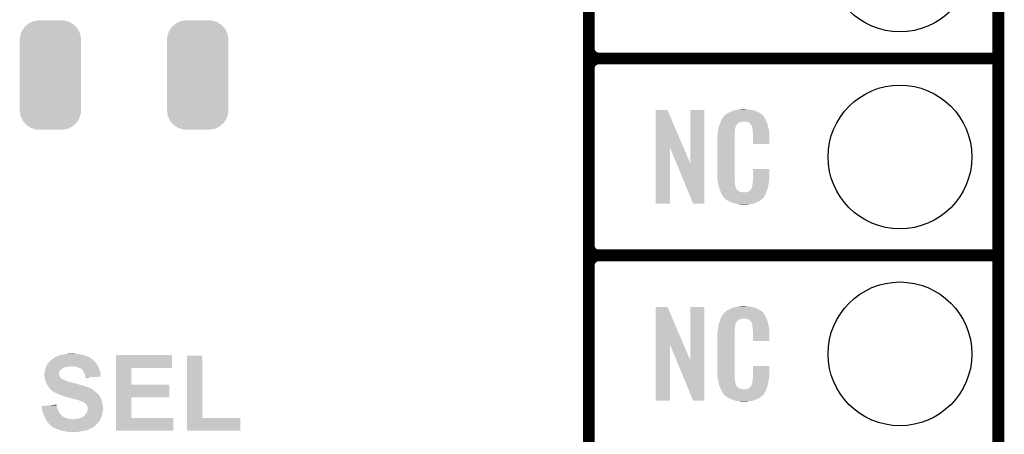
# Model space of a CAD drawing. Extents: x -1.3 to 24.2, y -3.9 to 53.4.
# Tile 19 of 35: x 11.5 to 24.2, y 9.1 to 14.5. Entities that reach past the tile are written whole.
import ezdxf

# ---------------------------------------------------------------- set-up
doc = ezdxf.new("R2010")
doc.units = 0
doc.layers.get('0').update_dxf_attribs({"linetype": 'CONTINUOUS'})
for name, color, linetype in [('CURRENT_16_CLICK_V100_GKO', 5, 'CONTINUOUS'), ('CURRENT_16_CLICK_V100_GTO', 14, 'CONTINUOUS'), ('CURRENT_16_CLICK_V100_GTS', 12, 'CONTINUOUS')]:
    doc.layers.add(name, color=color, linetype=linetype)

# ---------------------------------------------------------------- blocks, each defined once
blk = doc.blocks.new('CUSTOM_69')
for points in [[(-0.33428, 0.61995), (-0.306186, 0.64416), (0.330934, 0.61995), (0.31007, 0.64416)], [(-0.306186, 0.64416), (-0.280266, 0.666496), (0.31007, 0.64416), (0.275606, 0.666496)], [(-0.280266, 0.666496), (-0.244112, 0.682936), (0.275606, 0.666496), (0.250236, 0.682936)], [(-0.244112, 0.682936), (-0.21536, 0.69601), (0.250236, 0.682936), (0.206508, 0.69601)], [(-0.21536, 0.69601), (-0.16405, 0.70336), (0.206508, 0.69601), (0.181922, 0.70336)], [(-0.16405, 0.70336), (-0.14478, 0.70612), (0.181922, 0.70336), (0.14478, 0.70612)], [(-0.39348, 0.491802), (-0.383484, 0.52524), (0.39092, 0.491802), (0.38613, 0.52524)], [(-0.383484, 0.52524), (-0.373056, 0.560116), (0.38613, 0.52524), (0.370272, 0.560116)], [(-0.373056, 0.560116), (-0.353596, 0.590146), (0.370272, 0.560116), (0.356616, 0.590146)], [(-0.353596, 0.590146), (-0.33428, 0.61995), (0.356616, 0.590146), (0.330934, 0.61995)], [(-0.39624, 0.45466), (-0.39348, 0.491802), (0.39624, 0.45466), (0.39092, 0.491802)], [(-0.39624, -0.45466), (-0.39624, 0.45466), (0.39624, -0.45466), (0.39624, 0.45466)], [(-0.390918, -0.491802), (-0.39624, -0.45466), (0.39348, -0.491802), (0.39624, -0.45466)], [(-0.38613, -0.52524), (-0.390918, -0.491802), (0.383482, -0.52524), (0.39348, -0.491802)], [(-0.37027, -0.560116), (-0.38613, -0.52524), (0.373056, -0.560116), (0.383482, -0.52524)], [(-0.356616, -0.590146), (-0.37027, -0.560116), (0.353594, -0.590146), (0.373056, -0.560116)], [(-0.330932, -0.61995), (-0.356616, -0.590146), (0.33428, -0.61995), (0.353594, -0.590146)], [(-0.31007, -0.64416), (-0.330932, -0.61995), (0.306184, -0.64416), (0.33428, -0.61995)], [(-0.275604, -0.666496), (-0.31007, -0.64416), (0.280266, -0.666496), (0.306184, -0.64416)], [(-0.250236, -0.682936), (-0.275604, -0.666496), (0.24411, -0.682936), (0.280266, -0.666496)], [(-0.206506, -0.69601), (-0.250236, -0.682936), (0.21536, -0.69601), (0.24411, -0.682936)], [(-0.181922, -0.70336), (-0.206506, -0.69601), (0.164048, -0.70336), (0.21536, -0.69601)], [(-0.14478, -0.70612), (-0.181922, -0.70336), (0.14478, -0.70612), (0.164048, -0.70336)]]:
    blk.add_solid(points)
blk = doc.blocks.new('ROUND_38')
blk.add_circle((0, 0), 0.927)

msp = doc.modelspace()

# ---------------------------------------------------------------- linework, layer by layer
at = {"layer": 'CURRENT_16_CLICK_V100_GKO', "const_width": 0.1524}
msp.add_lwpolyline([(24.13, -1.27), (24.13, 51.054)], dxfattribs=at)
at = {"layer": 'CURRENT_16_CLICK_V100_GTO', "const_width": 0.1524}
for points in [[(18.8468, -0.5588), (18.8468, 18.3388)], [(18.8468, 14.097), (18.8468, 16.383)], [(18.9738, 13.97), (24.13, 13.97)], [(18.9738, 13.97), (24.13, 13.97)], [(18.8468, 11.557), (18.8468, 13.843)], [(18.9738, 11.43), (24.13, 11.43)], [(18.9738, 11.43), (24.13, 11.43)], [(18.8468, 9.017), (18.8468, 11.303)]]:
    msp.add_lwpolyline(points, dxfattribs=at)
for points in [[(18.8468, 14.097, 0.4142136), (18.9738, 13.97)], [(18.9738, 13.97, 0.4142136), (18.8468, 13.843)], [(18.9738, 13.97, 0.4142136), (18.8468, 13.843)], [(18.8468, 11.557, 0.4142136), (18.9738, 11.43)], [(18.9738, 11.43, 0.4142136), (18.8468, 11.303)], [(18.9738, 11.43, 0.4142136), (18.8468, 11.303)]]:
    msp.add_lwpolyline(points, format="xyb", dxfattribs=at)
at = {"layer": 'CURRENT_16_CLICK_V100_GTO'}
for points in [[(19.707874, 12.816718), (19.707882, 13.304504), (20.070868, 12.816718), (19.862804, 13.304504)], [(19.707882, 13.304504), (19.707884, 13.30452), (19.862804, 13.304504), (19.707884, 13.30452)], [(20.15744, 12.613758), (20.157462, 13.304496), (20.337766, 12.613758), (20.33778, 13.304496)], [(20.157462, 13.304496), (20.157464, 13.30452), (20.33778, 13.304496), (20.157464, 13.30452)], [(20.562644, 13.18768), (20.576094, 13.21054), (21.12264, 13.18768), (21.109942, 13.21054)], [(20.576094, 13.21054), (20.579086, 13.215622), (21.109942, 13.21054), (21.106132, 13.215622)], [(20.579086, 13.215622), (20.58416, 13.218164), (21.106132, 13.215622), (21.104226, 13.218164)], [(20.58416, 13.218164), (20.58619, 13.220702), (21.104226, 13.218164), (21.102322, 13.220702)], [(20.58619, 13.220702), (20.59025, 13.225776), (21.102322, 13.220702), (21.099782, 13.225776)], [(20.59025, 13.225776), (20.59432, 13.230862), (21.099782, 13.225776), (21.095424, 13.230862)], [(20.59432, 13.230862), (20.608834, 13.24356), (21.095424, 13.230862), (21.084542, 13.24356)], [(20.608834, 13.24356), (20.614642, 13.24864), (21.084542, 13.24356), (21.077432, 13.24864)], [(20.614642, 13.24864), (20.626618, 13.256262), (21.077432, 13.24864), (21.06676, 13.256262)], [(20.626618, 13.256262), (20.642582, 13.26642), (21.06676, 13.256262), (21.04983, 13.26642)], [(20.642582, 13.26642), (20.66798, 13.27912), (21.04983, 13.26642), (21.02866, 13.27912)], [(20.66798, 13.27912), (20.67814, 13.2842), (21.02866, 13.27912), (21.016324, 13.2842)], [(20.67814, 13.2842), (20.703538, 13.29436), (21.016324, 13.2842), (20.991652, 13.29436)], [(20.703538, 13.29436), (20.711158, 13.2969), (20.991652, 13.29436), (20.985482, 13.2969)], [(20.711158, 13.2969), (20.7264, 13.30198), (20.985482, 13.2969), (20.966432, 13.30198)], [(20.7264, 13.30198), (20.743334, 13.30706), (20.966432, 13.30198), (20.947382, 13.30706)], [(20.743334, 13.30706), (20.751802, 13.3096), (20.947382, 13.30706), (20.927062, 13.3096)], [(20.751802, 13.3096), (20.78228, 13.31214), (20.927062, 13.3096), (20.90674, 13.31214)], [(20.78228, 13.31214), (20.79752, 13.31468), (20.90674, 13.31214), (20.891502, 13.31468)], [(20.79752, 13.31468), (20.812762, 13.31722), (20.876262, 13.31468), (20.863562, 13.31722)], [(20.52066, 13.073382), (20.526272, 13.091158), (20.73679, 13.073382), (20.741638, 13.091158)], [(20.526272, 13.091158), (20.533492, 13.114018), (20.741638, 13.091158), (20.754338, 13.114018)], [(20.533492, 13.114018), (20.5359, 13.12164), (20.754338, 13.114018), (20.761956, 13.12164)], [(20.5359, 13.12164), (20.536788, 13.124182), (20.761956, 13.12164), (20.764498, 13.124182)], [(20.536788, 13.124182), (20.538564, 13.129256), (20.764498, 13.124182), (20.767038, 13.129256)], [(20.538564, 13.129256), (20.542122, 13.139418), (20.767038, 13.129256), (20.779742, 13.139418)], [(20.542122, 13.139418), (20.547454, 13.154658), (20.779742, 13.139418), (20.817836, 13.154658)], [(20.547454, 13.154658), (20.547456, 13.15466), (20.817836, 13.154658), (20.866098, 13.15466)], [(20.547456, 13.15466), (20.549232, 13.159738), (21.139694, 13.15466), (21.13788, 13.159738)], [(20.549232, 13.159738), (20.55368, 13.172442), (21.13788, 13.159738), (21.130952, 13.172442)], [(20.55368, 13.172442), (20.562644, 13.18768), (21.130952, 13.172442), (21.12264, 13.18768)], [(20.88388, 13.15212), (20.866098, 13.15466), (21.140602, 13.15212), (21.139694, 13.15466)], [(20.896578, 13.14958), (20.88388, 13.15212), (21.141508, 13.14958), (21.140602, 13.15212)], [(20.921974, 13.13688), (20.896578, 13.14958), (21.146044, 13.13688), (21.141508, 13.14958)], [(20.924518, 13.131804), (20.921974, 13.13688), (21.147856, 13.131804), (21.146044, 13.13688)], [(20.931052, 13.12418), (20.924518, 13.131804), (21.150578, 13.12418), (21.147856, 13.131804)], [(20.939758, 13.11402), (20.931052, 13.12418), (21.153568, 13.11402), (21.150578, 13.12418)], [(20.94992, 13.09116), (20.939758, 13.11402), (21.160292, 13.09116), (21.153568, 13.11402)], [(20.953984, 13.081002), (20.94992, 13.09116), (21.16328, 13.081002), (21.160292, 13.09116)], [(20.954998, 13.078464), (20.953984, 13.081002), (21.163764, 13.078464), (21.16328, 13.081002)], [(20.50542, 12.96162), (20.50796, 12.9794), (20.7264, 12.96162), (20.7264, 12.9794)], [(20.50542, 12.943842), (20.50542, 12.96162), (20.7264, 12.943842), (20.7264, 12.96162)], [(20.50796, 12.9794), (20.508242, 12.981938), (20.7264, 12.9794), (20.7264, 12.981938)], [(20.508242, 12.981938), (20.5105, 13.00226), (20.7264, 12.981938), (20.72894, 13.00226)], [(20.5105, 13.00226), (20.512756, 13.022578), (20.72894, 13.00226), (20.72894, 13.022578)], [(20.512756, 13.022578), (20.51304, 13.02512), (20.72894, 13.022578), (20.729448, 13.02512)], [(20.51304, 13.02512), (20.514642, 13.035278), (20.729448, 13.02512), (20.73148, 13.035278)], [(20.514642, 13.035278), (20.516648, 13.047978), (20.73148, 13.035278), (20.73148, 13.047978)], [(20.516648, 13.047978), (20.518252, 13.058138), (20.73148, 13.047978), (20.73402, 13.058138)], [(20.518252, 13.058138), (20.519054, 13.063218), (20.73402, 13.058138), (20.73402, 13.063218)], [(20.519054, 13.063218), (20.52066, 13.073382), (20.73402, 13.063218), (20.73679, 13.073382)], [(20.955, 13.070842), (20.954998, 13.078464), (21.165216, 13.070842), (21.163764, 13.078464)], [(20.95754, 13.058138), (20.955, 13.070842), (21.167636, 13.058138), (21.165216, 13.070842)], [(20.96008, 13.04036), (20.95754, 13.058138), (21.171022, 13.04036), (21.167636, 13.058138)], [(20.961058, 13.027658), (20.96008, 13.04036), (21.17344, 13.027658), (21.171022, 13.04036)], [(20.96262, 13.00734), (20.961058, 13.027658), (21.173436, 13.00734), (21.17344, 13.027658)], [(20.96262, 12.867664), (20.96262, 13.00734), (21.173416, 12.867664), (21.173436, 13.00734)], [(20.50288, 12.931142), (20.50542, 12.943842), (20.7264, 12.931142), (20.7264, 12.943842)], [(20.50288, 12.48156), (20.50288, 12.931142), (20.7264, 12.48156), (20.7264, 12.931142)], [(21.173416, 12.86764), (20.96262, 12.867664), (21.173416, 12.86764), (21.173416, 12.867664)], [(19.70786, 12.095504), (19.707874, 12.816718), (19.895796, 12.095504), (19.89582, 12.816718)], [(19.97945, 12.613758), (19.89582, 12.816718), (20.15744, 12.613758), (20.070868, 12.816718)], [(20.192996, 12.095496), (19.97945, 12.613758), (20.337756, 12.095496), (20.337766, 12.613758)], [(20.505232, 12.41806), (20.50288, 12.48156), (20.7264, 12.41806), (20.7264, 12.48156)], [(20.96262, 12.40282), (20.962642, 12.542496), (21.17344, 12.40282), (21.17344, 12.542496)], [(20.962642, 12.542496), (20.962644, 12.54252), (21.17344, 12.542496), (20.962644, 12.54252)], [(20.50542, 12.412982), (20.505232, 12.41806), (20.727126, 12.412982), (20.7264, 12.41806)], [(20.50763, 12.400278), (20.50542, 12.412982), (20.72894, 12.400278), (20.727126, 12.412982)], [(20.511606, 12.377418), (20.50763, 12.400278), (20.72894, 12.377418), (20.72894, 12.400278)], [(20.51558, 12.35456), (20.511606, 12.377418), (20.73255, 12.35456), (20.72894, 12.377418)], [(20.520662, 12.32916), (20.51558, 12.35456), (20.73656, 12.32916), (20.73255, 12.35456)], [(20.525234, 12.306298), (20.520662, 12.32916), (20.74164, 12.306298), (20.73656, 12.32916)], [(20.949922, 12.303762), (20.955, 12.329162), (21.15566, 12.303762), (21.161636, 12.329162)], [(20.955, 12.329162), (20.955002, 12.331704), (21.161636, 12.329162), (21.162234, 12.331704)], [(20.955002, 12.331704), (20.95754, 12.336784), (21.162234, 12.331704), (21.163428, 12.336784)], [(20.95754, 12.344402), (20.958048, 12.346942), (21.165222, 12.344402), (21.16582, 12.346942)], [(20.95754, 12.336784), (20.95754, 12.344402), (21.163428, 12.336784), (21.165222, 12.344402)], [(20.958048, 12.346942), (20.96008, 12.357102), (21.16582, 12.346942), (21.167174, 12.357102)], [(20.96008, 12.3698), (20.961984, 12.38504), (21.168866, 12.3698), (21.1709, 12.38504)], [(20.96008, 12.357102), (20.96008, 12.3698), (21.167174, 12.357102), (21.168866, 12.3698)], [(20.961984, 12.38504), (20.96262, 12.390122), (21.1709, 12.38504), (21.171626, 12.390122)], [(20.96262, 12.390122), (20.96262, 12.40282), (21.171626, 12.390122), (21.17344, 12.40282)], [(20.52574, 12.303762), (20.525234, 12.306298), (20.74291, 12.303762), (20.74164, 12.306298)], [(20.533062, 12.285982), (20.52574, 12.303762), (20.751802, 12.285982), (20.74291, 12.303762)], [(20.53411, 12.283436), (20.533062, 12.285982), (20.754342, 12.283436), (20.751802, 12.285982)], [(20.5362, 12.278362), (20.53411, 12.283436), (20.756884, 12.278362), (20.754342, 12.283436)], [(20.538292, 12.273278), (20.5362, 12.278362), (20.764502, 12.273278), (20.756884, 12.278362)], [(20.54143, 12.26566), (20.538292, 12.273278), (20.77212, 12.26566), (20.764502, 12.273278)], [(20.54352, 12.26058), (20.54143, 12.26566), (20.779742, 12.26058), (20.77212, 12.26566)], [(20.545474, 12.2555), (20.54352, 12.26058), (20.787362, 12.2555), (20.779742, 12.26058)], [(20.548406, 12.24788), (20.545474, 12.2555), (20.802604, 12.24788), (20.787362, 12.2555)], [(20.55036, 12.2428), (20.548406, 12.24788), (20.848322, 12.2428), (20.802604, 12.24788)], [(20.55622, 12.22756), (20.55036, 12.2428), (21.130408, 12.22756), (21.136684, 12.2428)], [(20.563278, 12.21486), (20.55622, 12.22756), (21.12518, 12.21486), (21.130408, 12.22756)], [(20.568922, 12.204698), (20.563278, 12.21486), (21.119082, 12.204698), (21.12518, 12.21486)], [(20.579076, 12.189466), (20.568922, 12.204698), (21.109942, 12.189466), (21.119082, 12.204698)], [(20.848322, 12.2428), (20.858482, 12.242802), (21.136684, 12.2428), (21.136686, 12.242802)], [(20.858482, 12.242802), (20.866104, 12.24534), (21.136686, 12.242802), (21.13773, 12.24534)], [(20.876262, 12.24534), (20.901662, 12.25042), (21.13773, 12.24534), (21.139822, 12.25042)], [(20.901662, 12.25042), (20.914356, 12.258038), (21.139822, 12.25042), (21.14296, 12.258038)], [(20.914356, 12.258038), (20.91436, 12.25804), (21.14296, 12.258038), (21.14296, 12.25804)], [(20.91436, 12.25804), (20.924522, 12.265666), (21.14296, 12.25804), (21.145078, 12.265666)], [(20.924522, 12.265666), (20.927062, 12.270738), (21.145078, 12.265666), (21.146486, 12.270738)], [(20.927062, 12.270738), (20.937222, 12.280902), (21.146486, 12.270738), (21.14931, 12.280902)], [(20.937222, 12.280902), (20.94992, 12.30376), (21.14931, 12.280902), (21.15566, 12.30376)], [(20.94992, 12.30376), (20.949922, 12.303762), (21.15566, 12.30376), (21.15566, 12.303762)], [(19.895796, 12.09548), (19.70786, 12.095504), (19.895796, 12.09548), (19.895796, 12.095504)], [(20.337756, 12.09548), (20.192996, 12.095496), (20.337756, 12.09548), (20.337756, 12.095496)], [(20.57908, 12.184384), (20.579076, 12.189466), (21.106894, 12.184384), (21.109942, 12.189466)], [(20.586702, 12.17676), (20.57908, 12.184384), (21.10232, 12.17676), (21.106894, 12.184384)], [(20.59178, 12.17168), (20.586702, 12.17676), (21.099776, 12.17168), (21.10232, 12.17676)], [(20.59686, 12.166598), (20.59178, 12.17168), (21.093424, 12.166598), (21.099776, 12.17168)], [(20.602786, 12.16152), (20.59686, 12.166598), (21.08708, 12.16152), (21.093424, 12.166598)], [(20.614638, 12.15136), (20.602786, 12.16152), (21.075228, 12.15136), (21.08708, 12.16152)], [(20.622768, 12.14628), (20.614638, 12.15136), (21.069302, 12.14628), (21.075228, 12.15136)], [(20.65122, 12.1285), (20.622768, 12.14628), (21.043902, 12.1285), (21.069302, 12.14628)], [(20.65528, 12.125962), (20.65122, 12.1285), (21.037978, 12.125962), (21.043902, 12.1285)], [(20.687936, 12.11326), (20.65528, 12.125962), (21.00834, 12.11326), (21.037978, 12.125962)], [(20.701, 12.108178), (20.687936, 12.11326), (20.99527, 12.108178), (21.00834, 12.11326)], [(20.744178, 12.09548), (20.701, 12.108178), (20.962618, 12.09548), (20.99527, 12.108178)], [(20.771274, 12.0904), (20.744178, 12.09548), (20.939758, 12.0904), (20.962618, 12.09548)], [(20.78482, 12.08786), (20.771274, 12.0904), (20.91182, 12.08786), (20.939758, 12.0904)], [(20.800058, 12.08532), (20.78482, 12.08786), (20.896578, 12.08532), (20.91182, 12.08786)], [(20.827998, 12.08278), (20.817838, 12.08532), (20.881338, 12.08278), (20.896578, 12.08532)], [(19.707874, 10.276718), (19.707882, 10.764504), (20.070868, 10.276718), (19.862804, 10.764504)], [(19.707882, 10.764504), (19.707884, 10.76452), (19.862804, 10.764504), (19.707884, 10.76452)], [(20.15744, 10.073758), (20.157462, 10.764496), (20.337766, 10.073758), (20.33778, 10.764496)], [(20.157462, 10.764496), (20.157464, 10.76452), (20.33778, 10.764496), (20.157464, 10.76452)], [(20.562644, 10.64768), (20.576094, 10.67054), (21.12264, 10.64768), (21.109942, 10.67054)], [(20.576094, 10.67054), (20.579086, 10.675622), (21.109942, 10.67054), (21.106132, 10.675622)], [(20.579086, 10.675622), (20.58416, 10.678164), (21.106132, 10.675622), (21.104226, 10.678164)], [(20.58416, 10.678164), (20.58619, 10.680702), (21.104226, 10.678164), (21.102322, 10.680702)], [(20.58619, 10.680702), (20.59025, 10.685776), (21.102322, 10.680702), (21.099782, 10.685776)], [(20.59025, 10.685776), (20.59432, 10.690862), (21.099782, 10.685776), (21.095424, 10.690862)], [(20.59432, 10.690862), (20.608834, 10.70356), (21.095424, 10.690862), (21.084542, 10.70356)], [(20.608834, 10.70356), (20.614642, 10.70864), (21.084542, 10.70356), (21.077432, 10.70864)], [(20.614642, 10.70864), (20.626618, 10.716262), (21.077432, 10.70864), (21.06676, 10.716262)], [(20.626618, 10.716262), (20.642582, 10.72642), (21.06676, 10.716262), (21.04983, 10.72642)], [(20.642582, 10.72642), (20.66798, 10.73912), (21.04983, 10.72642), (21.02866, 10.73912)], [(20.66798, 10.73912), (20.67814, 10.7442), (21.02866, 10.73912), (21.016324, 10.7442)], [(20.67814, 10.7442), (20.703538, 10.75436), (21.016324, 10.7442), (20.991652, 10.75436)], [(20.703538, 10.75436), (20.711158, 10.7569), (20.991652, 10.75436), (20.985482, 10.7569)], [(20.711158, 10.7569), (20.7264, 10.76198), (20.985482, 10.7569), (20.966432, 10.76198)], [(20.7264, 10.76198), (20.743334, 10.76706), (20.966432, 10.76198), (20.947382, 10.76706)], [(20.743334, 10.76706), (20.751802, 10.7696), (20.947382, 10.76706), (20.927062, 10.7696)], [(20.751802, 10.7696), (20.78228, 10.77214), (20.927062, 10.7696), (20.90674, 10.77214)], [(20.78228, 10.77214), (20.79752, 10.77468), (20.90674, 10.77214), (20.891502, 10.77468)], [(20.79752, 10.77468), (20.812762, 10.77722), (20.876262, 10.77468), (20.863562, 10.77722)], [(20.52066, 10.533382), (20.526272, 10.551158), (20.73679, 10.533382), (20.741638, 10.551158)], [(20.526272, 10.551158), (20.533492, 10.574018), (20.741638, 10.551158), (20.754338, 10.574018)], [(20.533492, 10.574018), (20.5359, 10.58164), (20.754338, 10.574018), (20.761956, 10.58164)], [(20.5359, 10.58164), (20.536788, 10.584182), (20.761956, 10.58164), (20.764498, 10.584182)], [(20.536788, 10.584182), (20.538564, 10.589256), (20.764498, 10.584182), (20.767038, 10.589256)], [(20.538564, 10.589256), (20.542122, 10.599418), (20.767038, 10.589256), (20.779742, 10.599418)], [(20.542122, 10.599418), (20.547454, 10.614658), (20.779742, 10.599418), (20.817836, 10.614658)], [(20.547454, 10.614658), (20.547456, 10.61466), (20.817836, 10.614658), (20.866098, 10.61466)], [(20.547456, 10.61466), (20.549232, 10.619738), (21.139694, 10.61466), (21.13788, 10.619738)], [(20.549232, 10.619738), (20.55368, 10.632442), (21.13788, 10.619738), (21.130952, 10.632442)], [(20.55368, 10.632442), (20.562644, 10.64768), (21.130952, 10.632442), (21.12264, 10.64768)], [(20.88388, 10.61212), (20.866098, 10.61466), (21.140602, 10.61212), (21.139694, 10.61466)], [(20.896578, 10.60958), (20.88388, 10.61212), (21.141508, 10.60958), (21.140602, 10.61212)], [(20.921974, 10.59688), (20.896578, 10.60958), (21.146044, 10.59688), (21.141508, 10.60958)], [(20.924518, 10.591804), (20.921974, 10.59688), (21.147856, 10.591804), (21.146044, 10.59688)], [(20.931052, 10.58418), (20.924518, 10.591804), (21.150578, 10.58418), (21.147856, 10.591804)], [(20.939758, 10.57402), (20.931052, 10.58418), (21.153568, 10.57402), (21.150578, 10.58418)], [(20.94992, 10.55116), (20.939758, 10.57402), (21.160292, 10.55116), (21.153568, 10.57402)], [(20.953984, 10.541002), (20.94992, 10.55116), (21.16328, 10.541002), (21.160292, 10.55116)], [(20.954998, 10.538464), (20.953984, 10.541002), (21.163764, 10.538464), (21.16328, 10.541002)], [(20.50542, 10.42162), (20.50796, 10.4394), (20.7264, 10.42162), (20.7264, 10.4394)], [(20.50542, 10.403842), (20.50542, 10.42162), (20.7264, 10.403842), (20.7264, 10.42162)], [(20.50796, 10.4394), (20.508242, 10.441938), (20.7264, 10.4394), (20.7264, 10.441938)], [(20.508242, 10.441938), (20.5105, 10.46226), (20.7264, 10.441938), (20.72894, 10.46226)], [(20.5105, 10.46226), (20.512756, 10.482578), (20.72894, 10.46226), (20.72894, 10.482578)], [(20.512756, 10.482578), (20.51304, 10.48512), (20.72894, 10.482578), (20.729448, 10.48512)], [(20.51304, 10.48512), (20.514642, 10.495278), (20.729448, 10.48512), (20.73148, 10.495278)], [(20.514642, 10.495278), (20.516648, 10.507978), (20.73148, 10.495278), (20.73148, 10.507978)], [(20.516648, 10.507978), (20.518252, 10.518138), (20.73148, 10.507978), (20.73402, 10.518138)], [(20.518252, 10.518138), (20.519054, 10.523218), (20.73402, 10.518138), (20.73402, 10.523218)], [(20.519054, 10.523218), (20.52066, 10.533382), (20.73402, 10.523218), (20.73679, 10.533382)], [(20.955, 10.530842), (20.954998, 10.538464), (21.165216, 10.530842), (21.163764, 10.538464)], [(20.95754, 10.518138), (20.955, 10.530842), (21.167636, 10.518138), (21.165216, 10.530842)], [(20.96008, 10.50036), (20.95754, 10.518138), (21.171022, 10.50036), (21.167636, 10.518138)], [(20.961058, 10.487658), (20.96008, 10.50036), (21.17344, 10.487658), (21.171022, 10.50036)], [(20.96262, 10.46734), (20.961058, 10.487658), (21.173436, 10.46734), (21.17344, 10.487658)], [(20.96262, 10.327664), (20.96262, 10.46734), (21.173416, 10.327664), (21.173436, 10.46734)], [(20.50288, 10.391142), (20.50542, 10.403842), (20.7264, 10.391142), (20.7264, 10.403842)], [(20.50288, 9.94156), (20.50288, 10.391142), (20.7264, 9.94156), (20.7264, 10.391142)], [(21.173416, 10.32764), (20.96262, 10.327664), (21.173416, 10.32764), (21.173416, 10.327664)], [(12.1031, 10.15746), (12.12088, 10.16), (12.260578, 10.15746), (12.2428, 10.16)], [(12.12088, 10.16), (12.138662, 10.16254), (12.225022, 10.16), (12.209778, 10.16254)], [(19.70786, 9.555504), (19.707874, 10.276718), (19.895796, 9.555504), (19.89582, 10.276718)], [(19.97945, 10.073758), (19.89582, 10.276718), (20.15744, 10.073758), (20.070868, 10.276718)], [(11.864342, 10.030458), (11.871958, 10.03808), (12.497818, 10.030458), (12.49172, 10.03808)], [(11.871958, 10.03808), (11.8745, 10.040622), (12.49172, 10.03808), (12.489814, 10.040622)], [(11.8745, 10.040622), (11.882122, 10.05078), (12.489814, 10.040622), (12.482196, 10.05078)], [(11.882122, 10.05078), (11.8999, 10.068558), (12.482196, 10.05078), (12.46886, 10.068558)], [(11.8999, 10.068558), (11.90498, 10.073638), (12.46886, 10.068558), (12.463778, 10.073638)], [(11.90498, 10.073638), (11.907522, 10.07618), (12.463778, 10.073638), (12.458706, 10.07618)], [(11.907522, 10.07618), (11.912586, 10.081244), (12.458706, 10.07618), (12.456166, 10.081244)], [(11.912586, 10.081244), (11.912602, 10.08126), (12.456166, 10.081244), (12.453624, 10.08126)], [(11.912602, 10.08126), (11.932194, 10.0965), (12.453624, 10.08126), (12.435842, 10.0965)], [(11.932194, 10.0965), (11.93546, 10.09904), (12.435842, 10.0965), (12.431778, 10.09904)], [(11.93546, 10.09904), (11.950698, 10.1092), (12.431778, 10.09904), (12.415518, 10.1092)], [(11.950698, 10.1092), (11.958318, 10.11428), (12.415518, 10.1092), (12.40536, 10.11428)], [(11.958318, 10.11428), (11.969496, 10.11936), (12.40536, 10.11428), (12.3952, 10.11936)], [(11.969496, 10.11936), (11.986264, 10.12698), (12.3952, 10.11936), (12.378054, 10.12698)], [(11.986264, 10.12698), (11.988806, 10.126986), (12.378054, 10.12698), (12.37804, 10.126986)], [(11.988806, 10.126986), (11.99134, 10.12952), (12.37804, 10.126986), (12.372338, 10.12952)], [(11.99134, 10.12952), (11.991344, 10.129522), (12.372338, 10.12952), (12.372332, 10.129522)], [(11.991344, 10.129522), (12.001502, 10.1346), (12.372332, 10.129522), (12.357098, 10.1346)], [(12.001502, 10.1346), (12.016742, 10.13968), (12.357098, 10.1346), (12.341858, 10.13968)], [(12.016742, 10.13968), (12.029442, 10.142222), (12.341858, 10.13968), (12.334232, 10.142222)], [(12.029442, 10.142222), (12.035784, 10.144758), (12.334232, 10.142222), (12.326622, 10.144758)], [(12.035784, 10.144758), (12.042142, 10.1473), (12.326622, 10.144758), (12.312222, 10.1473)], [(12.042142, 10.1473), (12.07008, 10.15238), (12.312222, 10.1473), (12.28344, 10.15238)], [(12.07008, 10.15238), (12.1031, 10.15746), (12.28344, 10.15238), (12.260578, 10.15746)], [(12.748278, 9.97966), (12.748282, 10.144736), (13.472136, 9.97966), (13.47216, 10.144736)], [(12.748282, 10.144736), (12.748284, 10.14476), (13.47216, 10.144736), (12.748284, 10.14476)], [(13.662664, 9.3345), (13.662682, 10.137116), (13.860804, 9.3345), (13.86078, 10.137116)], [(13.662682, 10.137116), (13.662684, 10.13714), (13.86078, 10.137116), (13.662684, 10.13714)], [(20.192996, 9.555496), (19.97945, 10.073758), (20.337756, 9.555496), (20.337766, 10.073758)], [(11.8237, 9.903462), (11.826238, 9.916158), (12.014202, 9.903462), (12.0142, 9.916158)], [(11.826238, 9.916158), (11.82624, 9.91616), (12.0142, 9.916158), (12.0142, 9.91616)], [(11.82624, 9.91616), (11.829868, 9.92886), (12.0142, 9.91616), (12.016738, 9.92886)], [(11.829868, 9.92886), (11.83132, 9.933942), (12.016738, 9.92886), (12.02055, 9.933942)], [(11.83132, 9.933942), (11.831884, 9.93902), (12.02055, 9.933942), (12.02436, 9.93902)], [(11.831884, 9.93902), (11.833578, 9.95426), (12.02436, 9.93902), (12.03452, 9.95426)], [(11.833578, 9.95426), (11.833862, 9.956802), (12.03452, 9.95426), (12.037062, 9.956802)], [(11.833862, 9.956802), (11.835552, 9.961874), (12.037062, 9.956802), (12.042134, 9.961874)], [(11.835552, 9.961874), (11.835554, 9.96188), (12.042134, 9.961874), (12.044678, 9.96188)], [(11.835554, 9.96188), (11.839786, 9.97458), (12.044678, 9.96188), (12.065002, 9.97458)], [(11.839786, 9.97458), (11.84148, 9.97966), (12.065002, 9.97458), (12.07516, 9.97966)], [(11.84148, 9.97966), (11.843512, 9.98474), (12.07516, 9.97966), (12.08532, 9.98474)], [(11.843512, 9.98474), (11.846558, 9.992358), (12.08532, 9.98474), (12.108178, 9.992358)], [(11.846558, 9.992358), (11.847576, 9.9949), (12.108178, 9.992358), (12.1285, 9.9949)], [(11.847576, 9.9949), (11.849608, 9.99998), (12.1285, 9.9949), (12.16406, 9.99998)], [(11.849608, 9.99998), (11.85164, 10.00506), (12.51712, 9.99998), (12.51458, 10.00506)], [(11.85164, 10.00506), (11.854178, 10.010138), (12.51458, 10.00506), (12.51204, 10.010138)], [(11.854178, 10.010138), (11.861802, 10.02538), (12.51204, 10.010138), (12.50188, 10.02538)], [(11.861802, 10.02538), (11.864342, 10.030458), (12.50188, 10.02538), (12.497818, 10.030458)], [(12.20724, 9.99744), (12.176762, 9.99998), (12.51839, 9.99744), (12.51712, 9.99998)], [(12.232638, 9.9949), (12.20724, 9.99744), (12.51966, 9.9949), (12.51839, 9.99744)], [(12.25296, 9.98728), (12.232638, 9.9949), (12.522518, 9.98728), (12.51966, 9.9949)], [(12.27074, 9.982202), (12.25296, 9.98728), (12.524422, 9.982202), (12.522518, 9.98728)], [(12.28344, 9.97712), (12.27074, 9.982202), (12.526328, 9.97712), (12.524422, 9.982202)], [(12.28852, 9.97458), (12.28344, 9.97712), (12.52728, 9.97458), (12.526328, 9.97712)], [(12.293596, 9.972042), (12.28852, 9.97458), (12.528368, 9.972042), (12.52728, 9.97458)], [(12.298674, 9.966966), (12.293596, 9.972042), (12.530544, 9.966966), (12.528368, 9.972042)], [(12.301214, 9.96696), (12.298674, 9.966966), (12.530546, 9.96696), (12.530544, 9.966966)], [(12.309686, 9.9568), (12.301214, 9.96696), (12.5349, 9.9568), (12.530546, 9.96696)], [(12.31392, 9.95172), (12.309686, 9.9568), (12.536806, 9.95172), (12.5349, 9.9568)], [(12.324808, 9.936478), (12.31392, 9.95172), (12.54252, 9.936478), (12.536806, 9.95172)], [(12.32662, 9.93394), (12.324808, 9.936478), (12.543084, 9.93394), (12.54252, 9.936478)], [(12.336778, 9.918702), (12.32662, 9.93394), (12.546472, 9.918702), (12.543084, 9.93394)], [(12.3444, 9.89838), (12.336778, 9.918702), (12.550988, 9.89838), (12.546472, 9.918702)], [(12.748274, 9.76376), (12.748278, 9.979636), (12.946404, 9.76376), (12.94638, 9.979636)], [(12.748278, 9.979636), (12.748278, 9.97966), (12.94638, 9.979636), (13.472136, 9.97966)], [(20.505232, 9.87806), (20.50288, 9.94156), (20.7264, 9.87806), (20.7264, 9.94156)], [(20.96262, 9.86282), (20.962642, 10.002496), (21.17344, 9.86282), (21.17344, 10.002496)], [(20.962642, 10.002496), (20.962644, 10.00252), (21.17344, 10.002496), (20.962644, 10.00252)], [(11.8237, 9.890762), (11.8237, 9.903462), (12.014202, 9.890762), (12.014202, 9.903462)], [(11.823702, 9.890758), (11.8237, 9.890762), (12.014202, 9.890758), (12.014202, 9.890762)], [(11.824548, 9.88314), (11.823702, 9.890758), (12.01674, 9.88314), (12.014202, 9.890758)], [(11.825676, 9.872978), (11.824548, 9.88314), (12.021822, 9.872978), (12.01674, 9.88314)], [(11.82624, 9.8679), (11.825676, 9.872978), (12.023092, 9.8679), (12.021822, 9.872978)], [(11.826876, 9.862816), (11.82624, 9.8679), (12.024362, 9.862816), (12.023092, 9.8679)], [(11.828146, 9.85266), (11.826876, 9.862816), (12.031982, 9.85266), (12.024362, 9.862816)], [(11.82878, 9.847582), (11.828146, 9.85266), (12.03706, 9.847582), (12.031982, 9.85266)], [(11.830234, 9.8425), (11.82878, 9.847582), (12.04214, 9.8425), (12.03706, 9.847582)], [(11.831684, 9.83742), (11.830234, 9.8425), (12.049762, 9.83742), (12.04214, 9.8425)], [(11.83241, 9.83488), (11.831684, 9.83742), (12.054842, 9.83488), (12.049762, 9.83742)], [(11.833138, 9.832336), (11.83241, 9.83488), (12.06246, 9.832336), (12.054842, 9.83488)], [(11.834588, 9.827258), (11.833138, 9.832336), (12.067546, 9.827258), (12.06246, 9.832336)], [(11.835314, 9.824718), (11.834588, 9.827258), (12.077702, 9.824718), (12.067546, 9.827258)], [(11.838218, 9.81456), (11.835314, 9.824718), (12.1031, 9.81456), (12.077702, 9.824718)], [(11.838942, 9.81202), (11.838218, 9.81456), (12.108182, 9.81202), (12.1031, 9.81456)], [(11.840756, 9.80694), (11.838942, 9.81202), (12.118342, 9.80694), (12.108182, 9.81202)], [(11.84257, 9.801862), (11.840756, 9.80694), (12.13358, 9.801862), (12.118342, 9.80694)], [(11.846198, 9.7917), (11.84257, 9.801862), (12.17422, 9.7917), (12.13358, 9.801862)], [(11.848012, 9.78662), (11.846198, 9.7917), (12.197078, 9.78662), (12.17422, 9.7917)], [(11.850734, 9.779), (11.848012, 9.78662), (12.22248, 9.779), (12.197078, 9.78662)], [(11.85164, 9.77646), (11.850734, 9.779), (12.230104, 9.77646), (12.22248, 9.779)], [(12.34694, 9.890758), (12.3444, 9.89838), (12.55268, 9.890758), (12.550988, 9.89838)], [(12.349478, 9.88314), (12.34694, 9.890758), (12.552672, 9.88314), (12.55268, 9.890758)], [(12.35202, 9.870442), (12.349478, 9.88314), (12.55266, 9.870442), (12.552672, 9.88314)], [(12.354562, 9.86536), (12.35202, 9.870442), (12.552656, 9.86536), (12.55266, 9.870442)], [(12.357098, 9.860284), (12.354562, 9.86536), (12.421976, 9.860284), (12.552656, 9.86536)], [(12.3571, 9.857764), (12.357098, 9.860284), (12.3571, 9.857764), (12.421976, 9.860284)], [(20.50542, 9.872982), (20.505232, 9.87806), (20.727126, 9.872982), (20.7264, 9.87806)], [(20.50763, 9.860278), (20.50542, 9.872982), (20.72894, 9.860278), (20.727126, 9.872982)], [(20.511606, 9.837418), (20.50763, 9.860278), (20.72894, 9.837418), (20.72894, 9.860278)], [(20.51558, 9.81456), (20.511606, 9.837418), (20.73255, 9.81456), (20.72894, 9.837418)], [(20.520662, 9.78916), (20.51558, 9.81456), (20.73656, 9.78916), (20.73255, 9.81456)], [(20.525234, 9.766298), (20.520662, 9.78916), (20.74164, 9.766298), (20.73656, 9.78916)], [(20.949922, 9.763762), (20.955, 9.789162), (21.15566, 9.763762), (21.161636, 9.789162)], [(20.955, 9.789162), (20.955002, 9.791704), (21.161636, 9.789162), (21.162234, 9.791704)], [(20.955002, 9.791704), (20.95754, 9.796784), (21.162234, 9.791704), (21.163428, 9.796784)], [(20.95754, 9.804402), (20.958048, 9.806942), (21.165222, 9.804402), (21.16582, 9.806942)], [(20.95754, 9.796784), (20.95754, 9.804402), (21.163428, 9.796784), (21.165222, 9.804402)], [(20.958048, 9.806942), (20.96008, 9.817102), (21.16582, 9.806942), (21.167174, 9.817102)], [(20.96008, 9.8298), (20.961984, 9.84504), (21.168866, 9.8298), (21.1709, 9.84504)], [(20.96008, 9.817102), (20.96008, 9.8298), (21.167174, 9.817102), (21.168866, 9.8298)], [(20.961984, 9.84504), (20.96262, 9.850122), (21.1709, 9.84504), (21.171626, 9.850122)], [(20.96262, 9.850122), (20.96262, 9.86282), (21.171626, 9.850122), (21.17344, 9.86282)], [(11.85164, 9.776458), (11.85164, 9.77646), (12.23519, 9.776458), (12.235182, 9.77646)], [(11.853258, 9.773918), (11.85164, 9.776458), (12.245342, 9.773918), (12.23519, 9.776458)], [(11.85649, 9.76884), (11.853258, 9.773918), (12.258042, 9.76884), (12.245342, 9.773918)], [(11.858106, 9.766298), (11.85649, 9.76884), (12.27074, 9.766298), (12.258042, 9.76884)], [(11.864572, 9.75614), (11.858106, 9.766298), (12.30122, 9.75614), (12.27074, 9.766298)], [(11.86942, 9.74852), (11.864572, 9.75614), (12.327894, 9.74852), (12.30122, 9.75614)], [(11.877038, 9.735822), (11.86942, 9.74852), (12.37234, 9.735822), (12.327894, 9.74852)], [(11.886566, 9.72312), (11.877038, 9.735822), (12.40536, 9.72312), (12.37234, 9.735822)], [(11.892282, 9.7155), (11.886566, 9.72312), (12.420598, 9.7155), (12.40536, 9.72312)], [(11.897998, 9.70788), (11.892282, 9.7155), (12.433302, 9.70788), (12.420598, 9.7155)], [(11.898016, 9.707856), (11.897998, 9.70788), (12.43584, 9.707856), (12.433302, 9.70788)], [(11.8999, 9.705342), (11.898016, 9.707856), (12.435856, 9.705342), (12.43584, 9.707856)], [(11.89991, 9.705334), (11.8999, 9.705342), (12.435856, 9.705334), (12.435856, 9.705342)], [(11.904982, 9.700262), (11.89991, 9.705334), (12.445996, 9.700262), (12.435856, 9.705334)], [(11.904986, 9.70026), (11.904982, 9.700262), (12.445998, 9.70026), (12.445996, 9.700262)], [(11.910054, 9.69772), (11.904986, 9.70026), (12.450232, 9.69772), (12.445998, 9.70026)], [(11.912598, 9.692644), (11.910054, 9.69772), (12.458694, 9.692644), (12.450232, 9.69772)], [(11.912604, 9.69264), (11.912598, 9.692644), (12.4587, 9.69264), (12.458694, 9.692644)], [(11.9253, 9.68248), (11.912604, 9.69264), (12.470892, 9.68248), (12.4587, 9.69264)], [(11.94054, 9.67232), (11.9253, 9.68248), (12.483084, 9.67232), (12.470892, 9.68248)], [(11.94943, 9.66724), (11.94054, 9.67232), (12.48918, 9.66724), (12.483084, 9.67232)], [(11.958318, 9.66216), (11.94943, 9.66724), (12.494988, 9.66216), (12.48918, 9.66724)], [(11.9761, 9.65454), (11.958318, 9.66216), (12.503696, 9.65454), (12.494988, 9.66216)], [(11.98626, 9.64946), (11.9761, 9.65454), (12.509502, 9.64946), (12.503696, 9.65454)], [(12.74827, 9.59866), (12.748274, 9.763736), (13.436576, 9.59866), (13.4366, 9.763736)], [(12.748274, 9.763736), (12.748274, 9.76376), (13.4366, 9.763736), (12.946404, 9.76376)], [(20.52574, 9.763762), (20.525234, 9.766298), (20.74291, 9.763762), (20.74164, 9.766298)], [(20.533062, 9.745982), (20.52574, 9.763762), (20.751802, 9.745982), (20.74291, 9.763762)], [(20.53411, 9.743436), (20.533062, 9.745982), (20.754342, 9.743436), (20.751802, 9.745982)], [(20.5362, 9.738362), (20.53411, 9.743436), (20.756884, 9.738362), (20.754342, 9.743436)], [(20.538292, 9.733278), (20.5362, 9.738362), (20.764502, 9.733278), (20.756884, 9.738362)], [(20.54143, 9.72566), (20.538292, 9.733278), (20.77212, 9.72566), (20.764502, 9.733278)], [(20.54352, 9.72058), (20.54143, 9.72566), (20.779742, 9.72058), (20.77212, 9.72566)], [(20.545474, 9.7155), (20.54352, 9.72058), (20.787362, 9.7155), (20.779742, 9.72058)], [(20.548406, 9.70788), (20.545474, 9.7155), (20.802604, 9.70788), (20.787362, 9.7155)], [(20.55036, 9.7028), (20.548406, 9.70788), (20.848322, 9.7028), (20.802604, 9.70788)], [(20.55622, 9.68756), (20.55036, 9.7028), (21.130408, 9.68756), (21.136684, 9.7028)], [(20.563278, 9.67486), (20.55622, 9.68756), (21.12518, 9.67486), (21.130408, 9.68756)], [(20.568922, 9.664698), (20.563278, 9.67486), (21.119082, 9.664698), (21.12518, 9.67486)], [(20.579076, 9.649466), (20.568922, 9.664698), (21.109942, 9.649466), (21.119082, 9.664698)], [(20.848322, 9.7028), (20.858482, 9.702802), (21.136684, 9.7028), (21.136686, 9.702802)], [(20.858482, 9.702802), (20.866104, 9.70534), (21.136686, 9.702802), (21.13773, 9.70534)], [(20.876262, 9.70534), (20.901662, 9.71042), (21.13773, 9.70534), (21.139822, 9.71042)], [(20.901662, 9.71042), (20.914356, 9.718038), (21.139822, 9.71042), (21.14296, 9.718038)], [(20.914356, 9.718038), (20.91436, 9.71804), (21.14296, 9.718038), (21.14296, 9.71804)], [(20.91436, 9.71804), (20.924522, 9.725666), (21.14296, 9.71804), (21.145078, 9.725666)], [(20.924522, 9.725666), (20.927062, 9.730738), (21.145078, 9.725666), (21.146486, 9.730738)], [(20.927062, 9.730738), (20.937222, 9.740902), (21.146486, 9.730738), (21.14931, 9.740902)], [(20.937222, 9.740902), (20.94992, 9.76376), (21.14931, 9.740902), (21.15566, 9.76376)], [(20.94992, 9.76376), (20.949922, 9.763762), (21.15566, 9.76376), (21.15566, 9.763762)], [(12.01166, 9.63676), (11.98626, 9.64946), (12.520616, 9.63676), (12.509502, 9.64946)], [(12.032992, 9.629142), (12.01166, 9.63676), (12.52728, 9.629142), (12.520616, 9.63676)], [(12.04722, 9.62406), (12.032992, 9.629142), (12.531092, 9.62406), (12.52728, 9.629142)], [(12.065002, 9.61644), (12.04722, 9.62406), (12.536806, 9.61644), (12.531092, 9.62406)], [(12.080238, 9.611362), (12.065002, 9.61644), (12.540614, 9.611362), (12.536806, 9.61644)], [(12.095478, 9.60882), (12.080238, 9.611362), (12.54252, 9.60882), (12.540614, 9.611362)], [(12.095484, 9.608818), (12.095478, 9.60882), (12.54252, 9.608818), (12.54252, 9.60882)], [(12.108178, 9.603742), (12.095484, 9.608818), (12.542524, 9.603742), (12.54252, 9.608818)], [(12.10821, 9.603734), (12.108178, 9.603742), (12.542524, 9.603734), (12.542524, 9.603742)], [(12.128498, 9.598662), (12.10821, 9.603734), (12.545908, 9.598662), (12.542524, 9.603734)], [(12.133576, 9.596122), (12.128498, 9.598662), (12.5476, 9.596122), (12.545908, 9.598662)], [(12.133578, 9.59612), (12.133576, 9.596122), (12.547602, 9.59612), (12.5476, 9.596122)], [(12.15644, 9.59104), (12.133578, 9.59612), (12.55065, 9.59104), (12.547602, 9.59612)], [(12.17676, 9.58596), (12.15644, 9.59104), (12.553696, 9.58596), (12.55065, 9.59104)], [(12.185658, 9.583418), (12.17676, 9.58596), (12.55522, 9.583418), (12.553696, 9.58596)], [(12.212318, 9.5758), (12.185658, 9.583418), (12.558486, 9.5758), (12.55522, 9.583418)], [(12.22756, 9.57326), (12.212318, 9.5758), (12.559574, 9.57326), (12.558486, 9.5758)], [(12.240258, 9.57072), (12.22756, 9.57326), (12.560662, 9.57072), (12.559574, 9.57326)], [(12.250418, 9.56564), (12.240258, 9.57072), (12.56284, 9.56564), (12.560662, 9.57072)], [(12.250426, 9.565638), (12.250418, 9.56564), (12.56284, 9.565638), (12.56284, 9.56564)], [(12.26058, 9.563098), (12.250426, 9.565638), (12.563406, 9.563098), (12.56284, 9.565638)], [(12.275822, 9.55802), (12.26058, 9.563098), (12.564534, 9.55802), (12.563406, 9.563098)], [(12.285978, 9.555482), (12.275822, 9.55802), (12.565098, 9.555482), (12.564534, 9.55802)], [(12.291056, 9.552942), (12.285978, 9.555482), (12.565662, 9.552942), (12.565098, 9.555482)], [(12.293596, 9.55294), (12.291056, 9.552942), (12.565664, 9.55294), (12.565662, 9.552942)], [(12.311378, 9.54532), (12.293596, 9.55294), (12.567356, 9.54532), (12.565664, 9.55294)], [(12.315608, 9.542782), (12.311378, 9.54532), (12.56792, 9.542782), (12.567356, 9.54532)], [(12.324078, 9.5377), (12.315608, 9.542782), (12.569446, 9.5377), (12.56792, 9.542782)], [(12.336782, 9.53262), (12.324078, 9.5377), (12.57097, 9.53262), (12.569446, 9.5377)], [(12.34694, 9.525), (12.336782, 9.53262), (12.573256, 9.525), (12.57097, 9.53262)], [(12.35456, 9.51992), (12.34694, 9.525), (12.57478, 9.51992), (12.573256, 9.525)], [(12.748264, 9.3345), (12.74827, 9.598636), (12.946404, 9.3345), (12.94638, 9.598636)], [(12.74827, 9.598636), (12.74827, 9.59866), (12.94638, 9.598636), (13.436576, 9.59866)], [(19.895796, 9.55548), (19.70786, 9.555504), (19.895796, 9.55548), (19.895796, 9.555504)], [(20.337756, 9.55548), (20.192996, 9.555496), (20.337756, 9.55548), (20.337756, 9.555496)], [(20.57908, 9.644384), (20.579076, 9.649466), (21.106894, 9.644384), (21.109942, 9.649466)], [(20.586702, 9.63676), (20.57908, 9.644384), (21.10232, 9.63676), (21.106894, 9.644384)], [(20.59178, 9.63168), (20.586702, 9.63676), (21.099776, 9.63168), (21.10232, 9.63676)], [(20.59686, 9.626598), (20.59178, 9.63168), (21.093424, 9.626598), (21.099776, 9.63168)], [(20.602786, 9.62152), (20.59686, 9.626598), (21.08708, 9.62152), (21.093424, 9.626598)], [(20.614638, 9.61136), (20.602786, 9.62152), (21.075228, 9.61136), (21.08708, 9.62152)], [(20.622768, 9.60628), (20.614638, 9.61136), (21.069302, 9.60628), (21.075228, 9.61136)], [(20.65122, 9.5885), (20.622768, 9.60628), (21.043902, 9.5885), (21.069302, 9.60628)], [(20.65528, 9.585962), (20.65122, 9.5885), (21.037978, 9.585962), (21.043902, 9.5885)], [(20.687936, 9.57326), (20.65528, 9.585962), (21.00834, 9.57326), (21.037978, 9.585962)], [(20.701, 9.568178), (20.687936, 9.57326), (20.99527, 9.568178), (21.00834, 9.57326)], [(20.744178, 9.55548), (20.701, 9.568178), (20.962618, 9.55548), (20.99527, 9.568178)], [(20.771274, 9.5504), (20.744178, 9.55548), (20.939758, 9.5504), (20.962618, 9.55548)], [(20.78482, 9.54786), (20.771274, 9.5504), (20.91182, 9.54786), (20.939758, 9.5504)], [(20.800058, 9.54532), (20.78482, 9.54786), (20.896578, 9.54532), (20.91182, 9.54786)], [(20.827998, 9.54278), (20.817838, 9.54532), (20.881338, 9.54278), (20.896578, 9.54532)], [(11.788162, 9.486898), (11.815398, 9.489438), (11.984448, 9.486898), (11.983722, 9.489438)], [(11.790692, 9.47166), (11.788162, 9.486898), (11.9888, 9.47166), (11.984448, 9.486898)], [(11.79322, 9.45642), (11.790692, 9.47166), (11.994516, 9.45642), (11.9888, 9.47166)], [(11.794144, 9.45134), (11.79322, 9.45642), (11.99642, 9.45134), (11.994516, 9.45642)], [(11.7983, 9.42848), (11.794144, 9.45134), (12.00404, 9.42848), (11.99642, 9.45134)], [(11.80592, 9.403082), (11.7983, 9.42848), (12.01674, 9.403082), (12.00404, 9.42848)], [(11.812016, 9.382758), (11.80592, 9.403082), (12.029442, 9.382758), (12.01674, 9.403082)], [(11.815398, 9.489438), (11.86985, 9.494516), (11.983722, 9.489438), (11.981182, 9.494516)], [(11.86985, 9.494516), (11.924322, 9.499596), (11.981182, 9.494516), (11.98118, 9.499596)], [(11.924322, 9.499596), (11.978646, 9.504662), (11.98118, 9.499596), (11.978646, 9.504662)], [(12.3571, 9.51738), (12.35456, 9.51992), (12.57554, 9.51738), (12.57478, 9.51992)], [(12.362174, 9.512306), (12.3571, 9.51738), (12.576386, 9.512306), (12.57554, 9.51738)], [(12.36218, 9.509762), (12.362174, 9.512306), (12.57681, 9.509762), (12.576386, 9.512306)], [(12.3698, 9.4996), (12.36218, 9.509762), (12.578504, 9.4996), (12.57681, 9.509762)], [(12.374878, 9.491984), (12.3698, 9.4996), (12.579774, 9.491984), (12.578504, 9.4996)], [(12.3698, 9.397998), (12.371978, 9.403082), (12.574522, 9.397998), (12.57554, 9.403082)], [(12.371978, 9.403082), (12.37742, 9.41578), (12.57554, 9.403082), (12.577354, 9.41578)], [(12.37615, 9.486898), (12.374878, 9.491984), (12.58062, 9.486898), (12.579774, 9.491984)], [(12.377418, 9.481822), (12.37615, 9.486898), (12.58062, 9.481822), (12.58062, 9.486898)], [(12.382498, 9.471664), (12.377418, 9.481822), (12.58062, 9.471664), (12.58062, 9.481822)], [(12.37742, 9.41578), (12.379112, 9.420858), (12.577354, 9.41578), (12.57808, 9.420858)], [(12.379112, 9.420858), (12.382498, 9.431018), (12.57808, 9.420858), (12.58062, 9.431018)], [(12.3825, 9.464044), (12.382498, 9.471664), (12.58062, 9.464044), (12.58062, 9.471664)], [(12.382498, 9.431018), (12.3825, 9.431022), (12.58062, 9.431018), (12.58062, 9.431022)], [(12.385038, 9.456422), (12.3825, 9.464044), (12.58062, 9.456422), (12.58062, 9.464044)], [(12.3825, 9.431022), (12.38504, 9.451342), (12.58062, 9.431022), (12.58062, 9.451342)], [(12.38504, 9.451342), (12.385038, 9.456422), (12.58062, 9.451342), (12.58062, 9.456422)], [(11.813538, 9.37768), (11.812016, 9.382758), (12.03452, 9.37768), (12.029442, 9.382758)], [(11.8237, 9.35482), (11.813538, 9.37768), (12.05738, 9.35482), (12.03452, 9.37768)], [(11.823702, 9.354818), (11.8237, 9.35482), (12.057382, 9.354818), (12.05738, 9.35482)], [(11.82751, 9.3472), (11.823702, 9.354818), (12.070082, 9.3472), (12.057382, 9.354818)], [(11.83132, 9.33958), (11.82751, 9.3472), (12.08786, 9.33958), (12.070082, 9.3472)], [(11.83386, 9.3345), (11.83132, 9.33958), (12.101408, 9.3345), (12.08786, 9.33958)], [(11.835312, 9.33196), (11.83386, 9.3345), (12.10818, 9.33196), (12.101408, 9.3345)], [(11.839668, 9.32434), (11.835312, 9.33196), (12.13104, 9.32434), (12.10818, 9.33196)], [(11.84257, 9.31926), (11.839668, 9.32434), (12.15898, 9.31926), (12.13104, 9.32434)], [(11.84402, 9.316722), (11.84257, 9.31926), (12.191974, 9.316722), (12.15898, 9.31926)], [(11.844022, 9.31672), (11.84402, 9.316722), (12.191998, 9.31672), (12.191974, 9.316722)], [(11.85164, 9.298942), (11.844022, 9.31672), (12.537666, 9.298942), (12.547366, 9.31672)], [(11.855704, 9.293862), (11.85164, 9.298942), (12.534894, 9.293862), (12.537666, 9.298942)], [(11.857742, 9.291316), (11.855704, 9.293862), (12.529822, 9.291316), (12.534894, 9.293862)], [(11.876026, 9.268458), (11.857742, 9.291316), (12.514578, 9.268458), (12.529822, 9.291316)], [(12.20724, 9.31672), (12.22502, 9.31926), (12.547366, 9.31672), (12.548752, 9.31926)], [(12.22502, 9.31926), (12.245338, 9.3218), (12.548752, 9.31926), (12.55014, 9.3218)], [(12.245338, 9.3218), (12.268198, 9.32688), (12.55014, 9.3218), (12.552448, 9.32688)], [(12.268198, 9.32688), (12.2936, 9.3345), (12.552448, 9.32688), (12.555912, 9.3345)], [(12.2936, 9.3345), (12.313918, 9.34466), (12.555912, 9.3345), (12.56053, 9.34466)], [(12.313918, 9.34466), (12.322044, 9.349738), (12.56053, 9.34466), (12.56284, 9.349738)], [(12.322044, 9.349738), (12.334242, 9.35736), (12.56284, 9.349738), (12.564918, 9.35736)], [(12.334242, 9.35736), (12.336786, 9.357366), (12.564918, 9.35736), (12.56492, 9.357366)], [(12.336786, 9.357366), (12.3444, 9.36498), (12.56492, 9.357366), (12.566996, 9.36498)], [(12.3444, 9.36498), (12.349482, 9.372602), (12.566996, 9.36498), (12.569074, 9.372602)], [(12.349482, 9.372602), (12.35456, 9.37768), (12.569074, 9.372602), (12.57046, 9.37768)], [(12.35456, 9.37768), (12.35964, 9.38276), (12.57046, 9.37768), (12.571474, 9.38276)], [(12.35964, 9.38276), (12.3698, 9.397998), (12.571474, 9.38276), (12.574522, 9.397998)], [(12.74826, 9.169424), (12.748264, 9.334476), (13.489916, 9.169424), (13.48994, 9.334476)], [(12.748264, 9.334476), (12.748264, 9.3345), (13.48994, 9.334476), (12.946404, 9.3345)], [(13.66266, 9.169424), (13.662664, 9.334476), (14.350976, 9.169424), (14.351, 9.334476)], [(13.662664, 9.334476), (13.662664, 9.3345), (14.351, 9.334476), (13.860804, 9.3345)], [(11.88212, 9.26084), (11.876026, 9.268458), (12.506958, 9.26084), (12.514578, 9.268458)], [(11.88974, 9.25068), (11.88212, 9.26084), (12.496798, 9.25068), (12.506958, 9.26084)], [(11.894822, 9.243064), (11.88974, 9.25068), (12.489182, 9.243064), (12.496798, 9.25068)], [(11.899896, 9.240522), (11.894822, 9.243064), (12.48664, 9.240522), (12.489182, 9.243064)], [(11.90498, 9.235442), (11.899896, 9.240522), (12.48156, 9.235442), (12.48664, 9.240522)], [(11.904984, 9.23544), (11.90498, 9.235442), (12.481558, 9.23544), (12.48156, 9.235442)], [(11.925302, 9.2202), (11.904984, 9.23544), (12.461964, 9.2202), (12.481558, 9.23544)], [(11.92937, 9.217658), (11.925302, 9.2202), (12.458698, 9.217658), (12.461964, 9.2202)], [(11.94562, 9.207502), (11.92937, 9.217658), (12.441768, 9.207502), (12.458698, 9.217658)], [(11.957054, 9.20242), (11.94562, 9.207502), (12.433298, 9.20242), (12.441768, 9.207502)], [(11.991342, 9.18718), (11.957054, 9.20242), (12.400286, 9.18718), (12.433298, 9.20242)], [(11.991348, 9.187178), (11.991342, 9.18718), (12.400282, 9.187178), (12.400286, 9.18718)], [(11.998962, 9.18464), (11.991348, 9.187178), (12.397736, 9.18464), (12.400282, 9.187178)], [(11.998974, 9.184636), (11.998962, 9.18464), (12.392654, 9.184636), (12.397736, 9.18464)], [(12.0142, 9.17956), (11.998974, 9.184636), (12.385042, 9.17956), (12.392654, 9.184636)], [(12.022662, 9.177022), (12.0142, 9.17956), (12.37742, 9.177022), (12.385042, 9.17956)], [(12.039602, 9.17194), (12.022662, 9.177022), (12.3571, 9.17194), (12.37742, 9.177022)], [(12.051032, 9.1694), (12.039602, 9.17194), (12.3444, 9.1694), (12.3571, 9.17194)], [(12.073892, 9.16432), (12.051032, 9.1694), (12.32662, 9.16432), (12.3444, 9.1694)], [(12.085322, 9.16178), (12.073892, 9.16432), (12.31138, 9.16178), (12.32662, 9.16432)], [(12.105638, 9.15924), (12.085322, 9.16178), (12.2936, 9.15924), (12.31138, 9.16178)], [(12.115798, 9.1567), (12.105638, 9.15924), (12.27582, 9.1567), (12.2936, 9.15924)], [(12.125958, 9.15416), (12.115798, 9.1567), (12.255498, 9.15416), (12.27582, 9.1567)], [(12.158978, 9.15162), (12.143738, 9.15416), (12.235178, 9.15162), (12.255498, 9.15416)], [(13.489916, 9.1694), (12.74826, 9.169424), (13.489916, 9.1694), (13.489916, 9.169424)], [(14.350976, 9.1694), (13.66266, 9.169424), (14.350976, 9.1694), (14.350976, 9.169424)]]:
    msp.add_solid(points, dxfattribs=at)

# ---------------------------------------------------------------- block references
at = {"layer": 'CURRENT_16_CLICK_V100_GTS'}
for name, p in [('ROUND_38', (22.86, 15.24)), ('CUSTOM_69', (11.90244, 13.75664)), ('CUSTOM_69', (13.80236, 13.75664)), ('ROUND_38', (22.86, 12.7)), ('ROUND_38', (22.86, 10.16))]:
    msp.add_blockref(name, p, dxfattribs=at)

doc.saveas('drawing.dxf')
